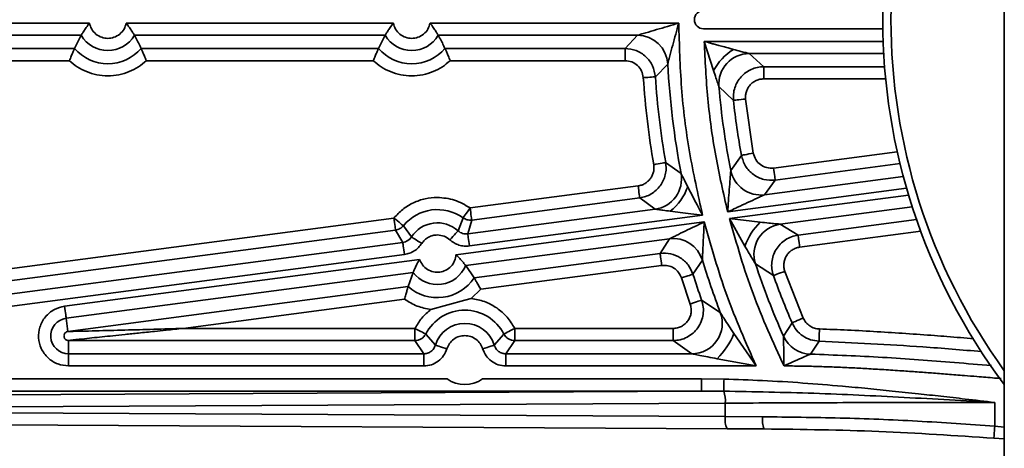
# Model space of a CAD drawing. Header units: millimetres. Extents: x 5 to 517, y 5 to 292.
# Tile 88 of 98: x 221.68 to 237.88, y 234.33 to 241.37. Entities that reach past the tile are written whole.
import ezdxf

# ---------------------------------------------------------------- set-up
doc = ezdxf.new("R2010")
doc.units = ezdxf.units.MM

msp = doc.modelspace()

# ---------------------------------------------------------------- linework, layer by layer
at = {"color": 7, "linetype": 'Continuous', "lineweight": 35}
for p, q in [((237.8846, 248.873), (237.8846, 233.873)), ((222.833, 241.3161), (221.1004, 241.3161)), ((227.833, 241.3161), (223.4361, 241.3161)), ((232.5278, 241.3161), (228.4361, 241.3161)), ((232.9346, 241.223), (235.8857, 241.223)), ((221.1004, 241.1163), (222.6977, 241.1163)), ((222.5874, 240.8993), (222.6977, 241.1163)), ((223.5714, 241.1163), (227.6977, 241.1163)), ((227.5874, 240.8993), (227.6977, 241.1163)), ((228.5714, 241.1163), (231.8485, 241.1163)), ((231.6444, 240.8993), (231.8485, 241.1163)), ((221.1004, 240.8993), (222.5874, 240.8993)), ((223.6817, 240.8993), (227.5874, 240.8993)), ((228.6817, 240.8993), (231.6444, 240.8993)), ((231.6444, 240.8993), (231.6444, 240.6994)), ((233.0998, 240.5362), (232.9463, 241.0161)), ((233.6867, 240.8163), (233.9256, 240.5993)), ((222.5027, 240.6994), (221.1004, 240.6994)), ((227.5027, 240.6994), (223.7665, 240.6994)), ((231.6444, 240.6994), (228.7665, 240.6994)), ((232.3475, 240.6435), (232.1429, 240.4336)), ((233.9256, 240.3994), (233.9256, 240.5993)), ((233.1888, 240.2734), (233.4287, 240.0467)), ((233.6275, 240.0678), (233.7551, 239.1784)), ((233.5584, 239.1428), (233.385, 238.8926)), ((232.3127, 239.0234), (232.5654, 238.8459)), ((229.0949, 238.277), (231.8595, 238.6409)), ((234.1154, 238.7363), (233.9404, 238.4944)), ((231.8856, 238.4428), (229.121, 238.0788)), ((232.1397, 238.2574), (231.8856, 238.4428)), ((232.1397, 238.2574), (229.0575, 237.8516)), ((229.0835, 237.6534), (232.9203, 238.1585)), ((217.6251, 236.7669), (227.8419, 238.112)), ((227.9965, 237.9853), (228.1302, 237.8008)), ((232.9483, 238.0475), (228.8627, 237.5096)), ((228.897, 237.9018), (228.9783, 238.1146)), ((229.121, 238.0788), (229.0575, 237.8516)), ((233.3616, 238.1019), (233.8699, 238.045)), ((233.6162, 237.6516), (233.3616, 238.1019)), ((234.1994, 238.0106), (234.491, 237.8301)), ((227.868, 237.9138), (217.3361, 236.5273)), ((227.9882, 237.7108), (227.868, 237.9138)), ((227.9882, 237.7108), (217.3644, 236.3121)), ((229.023, 237.3291), (232.3736, 237.7702)), ((232.2208, 237.5313), (232.3736, 237.7702)), ((217.3905, 236.114), (228.0142, 237.5126)), ((229.1606, 237.1284), (232.2208, 237.5313)), ((228.2648, 237.4309), (222.4238, 236.6619)), ((232.9168, 237.4205), (232.7621, 237.1877)), ((233.7904, 237.3577), (234.0856, 237.1669)), ((222.4498, 236.4638), (228.1567, 237.2151)), ((228.0757, 236.9855), (228.1567, 237.2151)), ((229.023, 237.3291), (229.1606, 237.1284)), ((232.2469, 237.3331), (229.2707, 236.9413)), ((234.2738, 237.234), (234.5762, 236.4678)), ((232.7166, 236.6968), (232.5717, 237.1269)), ((222.4782, 236.2486), (228.0757, 236.9855)), ((229.2707, 236.9413), (229.1142, 236.7905)), ((228.0177, 236.7763), (224.3741, 236.2966)), ((228.4503, 236.6091), (229.0082, 236.7616)), ((229.0082, 236.7616), (229.1142, 236.7905)), ((232.905, 236.7637), (233.2121, 236.557)), ((222.4498, 236.4638), (222.4782, 236.2486)), ((234.3928, 236.3883), (234.2519, 236.1699)), ((224.3741, 236.2966), (228.1874, 236.2966)), ((228.1874, 236.0967), (228.1874, 236.2966)), ((228.365, 236.2049), (228.5236, 236.0212)), ((229.4928, 236.0212), (229.6513, 236.2049)), ((229.8289, 236.0967), (229.8289, 236.2966)), ((229.8289, 236.2966), (232.4341, 236.2966)), ((232.4341, 236.2966), (232.4341, 236.0967)), ((233.4353, 236.2127), (233.8018, 235.6799)), ((228.1874, 236.0967), (222.4881, 236.0967)), ((222.4881, 236.0967), (222.4881, 235.8797)), ((228.3324, 235.8797), (228.1874, 236.0967)), ((229.8289, 236.0967), (229.6839, 235.8797)), ((232.4341, 236.0967), (229.8289, 236.0967)), ((232.745, 235.8797), (232.4341, 236.0967)), ((234.6962, 235.8743), (234.8364, 236.0877)), ((222.4881, 235.8797), (222.4881, 235.6799)), ((228.3324, 235.8797), (222.4881, 235.8797)), ((228.3324, 235.8797), (228.3324, 235.6799)), ((229.6839, 235.8797), (229.6839, 235.6799)), ((232.745, 235.8797), (229.6839, 235.8797)), ((233.8018, 235.6799), (233.1592, 235.7994)), ((222.4881, 235.6799), (228.3324, 235.6799)), ((229.6839, 235.6799), (233.8018, 235.6799)), ((228.7175, 235.4661), (210.7015, 235.4661)), ((232.9012, 235.4661), (229.2988, 235.4661)), ((233.2728, 235.4623), (232.9012, 235.4661)), ((232.9012, 235.2663), (232.9012, 235.4661)), ((232.9012, 235.2663), (206.5054, 235.2663)), ((212.0738, 235.1576), (232.9012, 235.2663)), ((232.9012, 235.2663), (233.2687, 235.2653)), ((233.2942, 235.0683), (212.1034, 234.9577)), ((233.2942, 234.8471), (233.2942, 235.0683)), ((237.7285, 234.6914), (237.7285, 235.0799)), ((233.2942, 234.8471), (212.1034, 234.9577)), ((210.9679, 234.7638), (233.3227, 234.6471)), ((233.9087, 234.8441), (233.2942, 234.8471)), ((233.3237, 234.6472), (233.3227, 234.6471)), ((233.9341, 234.6443), (233.3237, 234.6472)), ((237.7133, 234.4921), (237.8846, 234.4787))]:
    msp.add_line(p, q, dxfattribs=at)
at = {"color": 8, "linetype": 'Continuous', "lineweight": 35}
for p, q in [((235.8909, 241.0161), (232.9463, 241.0161)), ((233.6867, 240.8163), (235.9001, 240.8163)), ((233.9256, 240.5993), (235.9145, 240.5993)), ((235.9321, 240.3994), (233.9256, 240.3994)), ((234.0893, 238.9345), (236.123, 239.2022)), ((236.1686, 239.0066), (234.1154, 238.7363)), ((236.2226, 238.7949), (233.9404, 238.4944)), ((233.3331, 238.2129), (236.2766, 238.6004)), ((236.3092, 238.49), (233.3616, 238.1019)), ((234.1994, 238.0106), (236.3696, 238.2963)), ((234.491, 237.8301), (236.44, 238.0867)), ((236.5092, 237.8942), (234.5171, 237.632)), ((237.8846, 234.676), (237.7285, 234.6914))]:
    msp.add_line(p, q, dxfattribs=at)
at = {"color": 7, "linetype": 'Continuous', "lineweight": 35, "flags": 128}
for points in [[(231.9435, 240.42), (231.9816, 240.4226), (232.0182, 240.4251), (232.0522, 240.4274), (232.0821, 240.4295), (232.1069, 240.4312), (232.1258, 240.4325), (232.1379, 240.4333), (232.1429, 240.4336)], [(233.4287, 240.0467), (233.4337, 240.0472), (233.4458, 240.0485), (233.4646, 240.0505), (233.4893, 240.0531), (233.5192, 240.0563), (233.553, 240.0599), (233.5895, 240.0638), (233.6275, 240.0678)], [(233.7551, 239.1784), (233.7176, 239.1716), (233.6814, 239.165), (233.6479, 239.159), (233.6184, 239.1536), (233.5939, 239.1492), (233.5753, 239.1458), (233.5634, 239.1437), (233.5584, 239.1428)], [(232.3127, 239.0234), (232.3078, 239.0226), (232.2958, 239.0205), (232.2772, 239.0173), (232.2526, 239.013), (232.2231, 239.0079), (232.1896, 239.0021), (232.1534, 238.9958), (232.1158, 238.9893)], [(234.1154, 238.7363), (234.1147, 238.7413), (234.1131, 238.7533), (234.1107, 238.7721), (234.1074, 238.7968), (234.1035, 238.8265), (234.0991, 238.8602), (234.0943, 238.8967), (234.0893, 238.9345)], [(231.8595, 238.6409), (231.8644, 238.6031), (231.8692, 238.5667), (231.8737, 238.5329), (231.8776, 238.5032), (231.8809, 238.4785), (231.8833, 238.4598), (231.8849, 238.4477), (231.8856, 238.4428)], [(229.0949, 238.277), (229.0726, 238.246), (229.0512, 238.2161), (229.0314, 238.1885), (229.0139, 238.1641), (228.9994, 238.1439), (228.9884, 238.1285), (228.9813, 238.1187), (228.9783, 238.1146)], [(229.121, 238.0788), (229.1203, 238.0838), (229.1187, 238.0958), (229.1163, 238.1145), (229.113, 238.1392), (229.1091, 238.169), (229.1047, 238.2027), (229.0999, 238.2391), (229.0949, 238.277)], [(227.8419, 238.112), (227.8469, 238.0742), (227.8517, 238.0377), (227.8561, 238.004), (227.86, 237.9743), (227.8633, 237.9496), (227.8657, 237.9309), (227.8673, 237.9188), (227.868, 237.9138)], [(227.9965, 237.9853), (227.9926, 237.9885), (227.9832, 237.9962), (227.9686, 238.0082), (227.9494, 238.024), (227.9261, 238.043), (227.8998, 238.0645), (227.8714, 238.0878), (227.8419, 238.112)], [(228.897, 237.9018), (228.8936, 237.8981), (228.8855, 237.8891), (228.8728, 237.8751), (228.856, 237.8567), (228.8358, 237.8344), (228.813, 237.8093), (228.7883, 237.7821), (228.7626, 237.7538)], [(229.0575, 237.8516), (229.0581, 237.8466), (229.0597, 237.8345), (229.0622, 237.8158), (229.0654, 237.7911), (229.0693, 237.7614), (229.0738, 237.7277), (229.0786, 237.6912), (229.0835, 237.6534)], [(234.5171, 237.632), (234.5121, 237.6698), (234.5073, 237.7062), (234.5029, 237.74), (234.499, 237.7697), (234.4957, 237.7944), (234.4933, 237.8131), (234.4917, 237.8252), (234.491, 237.8301)], [(227.9882, 237.7108), (227.9888, 237.7058), (227.9904, 237.6938), (227.9929, 237.6751), (227.9961, 237.6504), (228, 237.6206), (228.0045, 237.5869), (228.0093, 237.5505), (228.0142, 237.5126)], [(228.1302, 237.8008), (228.1344, 237.7981), (228.1446, 237.7915), (228.1605, 237.7813), (228.1814, 237.7678), (228.2066, 237.7516), (228.2352, 237.7332), (228.2662, 237.7133), (228.2983, 237.6927)], [(232.2208, 237.5313), (232.2215, 237.5263), (232.2231, 237.5142), (232.2255, 237.4955), (232.2288, 237.4708), (232.2327, 237.4411), (232.2371, 237.4074), (232.2419, 237.3709), (232.2469, 237.3331)], [(232.5717, 237.1269), (232.608, 237.1385), (232.6431, 237.1497), (232.6755, 237.16), (232.704, 237.1692), (232.7278, 237.1767), (232.7457, 237.1825), (232.7573, 237.1862), (232.7621, 237.1877)], [(234.0856, 237.1669), (234.0903, 237.1686), (234.1017, 237.1727), (234.1195, 237.179), (234.143, 237.1874), (234.1712, 237.1975), (234.2033, 237.2089), (234.2379, 237.2212), (234.2738, 237.234)], [(232.905, 236.7637), (232.9003, 236.762), (232.8888, 236.7579), (232.871, 236.7516), (232.8475, 236.7433), (232.8193, 236.7332), (232.7872, 236.7218), (232.7526, 236.7095), (232.7166, 236.6968)], [(222.4498, 236.4638), (222.4492, 236.4687), (222.4476, 236.4808), (222.4451, 236.4995), (222.4419, 236.5242), (222.438, 236.5539), (222.4335, 236.5876), (222.4287, 236.6241), (222.4238, 236.6619)], [(234.5762, 236.4678), (234.5412, 236.4526), (234.5075, 236.438), (234.4763, 236.4245), (234.4487, 236.4125), (234.4259, 236.4026), (234.4086, 236.3951), (234.3974, 236.3903), (234.3928, 236.3883)], [(228.365, 236.2049), (228.3606, 236.2072), (228.3498, 236.2128), (228.333, 236.2215), (228.3109, 236.2329), (228.2842, 236.2467), (228.254, 236.2623), (228.2213, 236.2791), (228.1874, 236.2966)], [(229.6513, 236.2049), (229.6557, 236.2072), (229.6666, 236.2128), (229.6833, 236.2215), (229.7055, 236.2329), (229.7321, 236.2467), (229.7623, 236.2623), (229.795, 236.2791), (229.8289, 236.2966)], [(234.8364, 236.0877), (234.8365, 236.0927), (234.8369, 236.1048), (234.8375, 236.1237), (234.8382, 236.1486), (234.8391, 236.1786), (234.8401, 236.2126), (234.8412, 236.2493), (234.8423, 236.2874)], [(228.5236, 236.0212), (228.5284, 236.0197), (228.54, 236.0162), (228.558, 236.0106), (228.5819, 236.0034), (228.6106, 235.9946), (228.6431, 235.9846), (228.6782, 235.9739), (228.7147, 235.9627)], [(229.4928, 236.0212), (229.488, 236.0197), (229.4763, 236.0162), (229.4583, 236.0106), (229.4345, 236.0034), (229.4058, 235.9946), (229.3733, 235.9846), (229.3381, 235.9739), (229.3016, 235.9627)], [(233.2687, 235.2653), (233.2689, 235.2742), (233.2692, 235.2889), (233.2696, 235.3089), (233.2701, 235.3336), (233.2707, 235.3622), (233.2713, 235.3938), (233.272, 235.4275), (233.2728, 235.4623)], [(237.7285, 234.6914), (237.7254, 234.6516), (237.7225, 234.6135), (237.7198, 234.5784), (237.7175, 234.5479), (237.7156, 234.5232), (237.7143, 234.5052), (237.7135, 234.4947), (237.7133, 234.4921)]]:
    msp.add_lwpolyline(points, dxfattribs=at)
at = {"color": 7, "linetype": 'Continuous', "lineweight": 35}
for centre, radius, start, end in [((245.8846, 241.373), 10, 143.1301, 216.8699), ((232.9346, 241.373), 0.15, 90, 270), ((223.1346, 241.373), 0.5067, 210.44099, 329.55901), ((228.1346, 241.373), 0.5067, 210.44099, 329.55901), ((231.8478, 240.6159), 0.5004, 3.1617, 89.92346), ((223.1346, 241.373), 0.7237, 220.88709, 319.11291), ((228.1346, 241.373), 0.7237, 220.88709, 319.11291), ((233.9186, 240.0968), 0.9292, 121.96446, 151.7804), ((233.6875, 240.3158), 0.5004, 90.09161, 184.85838), ((245.8846, 241.373), 13.5567, 183.08482, 190.74319), ((245.8846, 241.373), 13.7737, 183.91054, 189.82176), ((245.8846, 241.373), 12.7433, 184.94992, 191.22403), ((245.8846, 241.373), 12.5263, 186.07815, 190.25583), ((232.0736, 238.7534), 0.5004, 277.58762, 10.65577), ((233.8757, 238.9906), 0.5004, 191.29963, 277.42482), ((231.83, 238.9246), 0.896, 308.62027, 340.62161), ((228.5563, 237.5266), 0.7237, 54.32979, 140.67021), ((228.5563, 237.5266), 0.5067, 47.75588, 147.24412), ((234.6052, 237.2924), 1.0522, 134.33408, 160.04029), ((234.2657, 237.5146), 0.5004, 97.60437, 198.26166), ((232.4383, 237.2741), 0.5004, 17.01705, 97.43434), ((245.8846, 241.373), 13.5567, 196.95091, 200.80883), ((245.8846, 241.373), 12.7433, 198.36616, 204.0984), ((228.5563, 237.5266), 0.5067, 217.94099, 337.05901), ((245.8846, 241.373), 13.7737, 197.68977, 199.5511), ((228.5563, 237.5266), 0.7237, 228.38709, 326.61291), ((245.8846, 241.373), 12.5263, 199.62001, 203.44956), ((229.0082, 235.873), 0.7237, 27.29995, 152.70005), ((232.7439, 236.3802), 0.5005, 270.13266, 20.67596), ((222.4881, 236.173), 0.2933, 97.5, 270), ((229.0082, 235.873), 0.5067, 17.00198, 162.99802), ((232.3035, 236.6699), 1.2207, 314.50964, 338.00447), ((234.7085, 236.3745), 0.5004, 204.14625, 268.59255), ((229.0082, 235.873), 0.5, 234.46144, 305.53856), ((232.7922, 235.1035), 0.5032, 355.98765, 18.75577), ((234.2885, 234.791), 0.3835, 172.0288, 202.49116)]:
    msp.add_arc(centre, radius, start, end, dxfattribs=at)
at = {"color": 8, "linetype": 'Continuous', "lineweight": 35}
for centre, radius, start, end in [((245.8846, 241.373), 9.8648, 144.19055, 215.80945), ((233.6462, 234.7953), 0.3558, 171.62291, 204.60741)]:
    msp.add_arc(centre, radius, start, end, dxfattribs=at)
at = {"color": 7, "linetype": 'Continuous', "lineweight": 35}
for points, knots in [([(222.6977, 241.1163), (222.6984, 241.1175), (222.6999, 241.1202), (222.7083, 241.1346), (222.7211, 241.1563), (222.7433, 241.1922), (222.7792, 241.2475), (222.8145, 241.2925), (222.833, 241.3161)], [0, 0, 0, 0, 0.1196623, 0.2420011, 0.368518, 0.5005949, 0.7367846, 1, 1, 1, 1]), ([(223.4361, 241.3161), (223.4264, 241.2831), (223.4065, 241.2148), (223.3342, 241.1318), (223.2397, 241.0781), (223.1346, 241.0603), (223.0294, 241.0781), (222.935, 241.1318), (222.8626, 241.2148), (222.8427, 241.2831), (222.833, 241.3161)], [0, 0, 0, 0, 0.1211793, 0.2499964, 0.3788193, 0.5, 0.6211807, 0.7500036, 0.8788207, 1, 1, 1, 1]), ([(223.5714, 241.1163), (223.5707, 241.1175), (223.5692, 241.1202), (223.5608, 241.1346), (223.548, 241.1563), (223.5259, 241.1922), (223.4899, 241.2475), (223.4547, 241.2925), (223.4361, 241.3161)], [0, 0, 0, 0, 0.1196663, 0.2420048, 0.3685213, 0.500595, 0.736786, 1, 1, 1, 1]), ([(227.6977, 241.1163), (227.6984, 241.1175), (227.6999, 241.1202), (227.7083, 241.1346), (227.7211, 241.1563), (227.7433, 241.1922), (227.7792, 241.2475), (227.8145, 241.2925), (227.833, 241.3161)], [0, 0, 0, 0, 0.1196621, 0.24199903, 0.36851821, 0.50059495, 0.73677987, 1, 1, 1, 1]), ([(228.4361, 241.3161), (228.4264, 241.2831), (228.4065, 241.2148), (228.3342, 241.1318), (228.2397, 241.0781), (228.1346, 241.0603), (228.0294, 241.0781), (227.935, 241.1318), (227.8626, 241.2148), (227.8427, 241.2831), (227.833, 241.3161)], [0, 0, 0, 0, 0.1211782, 0.2499977, 0.3788176, 0.4999985, 0.6211793, 0.7500023, 0.8788218, 1, 1, 1, 1]), ([(228.5714, 241.1163), (228.5707, 241.1175), (228.5692, 241.1202), (228.5608, 241.1346), (228.548, 241.1563), (228.5259, 241.1922), (228.4899, 241.2475), (228.4547, 241.2925), (228.4361, 241.3161)], [0, 0, 0, 0, 0.1196659, 0.242004, 0.36852, 0.5005967, 0.7367869, 1, 1, 1, 1]), ([(231.8485, 241.1163), (231.8499, 241.1167), (231.8527, 241.1175), (231.8699, 241.1227), (231.9131, 241.1357), (232.0132, 241.1657), (232.2218, 241.2277), (232.4054, 241.2807), (232.5278, 241.3161)], [0, 0, 0, 0, 0.0253582, 0.0538208, 0.1253152, 0.2502628, 0.5000094, 1, 1, 1, 1]), ([(232.5278, 241.3161), (232.4942, 241.1951), (232.4437, 241.0136), (232.3893, 240.8062), (232.3636, 240.7068), (232.3528, 240.6643), (232.3485, 240.6476), (232.3478, 240.6448), (232.3475, 240.6435)], [0, 0, 0, 0, 0.4997091, 0.749568, 0.8745817, 0.9457066, 0.9743205, 1, 1, 1, 1]), ([(232.9203, 238.1585), (232.8432, 238.5044), (232.6891, 239.1963), (232.5577, 240.2533), (232.5378, 240.9619), (232.5278, 241.3161)], [0, 0, 0, 0, 0.333286, 0.6667066, 1, 1, 1, 1]), ([(223.6817, 240.8993), (223.6742, 240.9155), (223.6409, 240.9879), (223.6018, 241.0602), (223.5714, 241.1163)], [0, 0, 0, 0, 0.22491108, 1, 1, 1, 1]), ([(228.6817, 240.8993), (228.6742, 240.9155), (228.6409, 240.9879), (228.6018, 241.0602), (228.5714, 241.1163)], [0, 0, 0, 0, 0.22491108, 1, 1, 1, 1]), ([(222.5874, 240.8993), (222.5869, 240.898), (222.5857, 240.8956), (222.5776, 240.8777), (222.5603, 240.8388), (222.5325, 240.7738), (222.5126, 240.7242), (222.5027, 240.6994)], [0, 0, 0, 0, 0.1233157, 0.2506947, 0.5000518, 0.749592, 1, 1, 1, 1]), ([(223.6817, 240.8993), (223.6823, 240.898), (223.6834, 240.8956), (223.6915, 240.8777), (223.7088, 240.8388), (223.7366, 240.7738), (223.7565, 240.7242), (223.7665, 240.6994)], [0, 0, 0, 0, 0.1233203, 0.2506949, 0.5000519, 0.749592, 1, 1, 1, 1]), ([(227.5874, 240.8993), (227.5869, 240.898), (227.5857, 240.8956), (227.5776, 240.8777), (227.5603, 240.8388), (227.5325, 240.7738), (227.5126, 240.7242), (227.5027, 240.6994)], [0, 0, 0, 0, 0.1233157, 0.2506947, 0.5000518, 0.749592, 1, 1, 1, 1]), ([(228.6817, 240.8993), (228.6823, 240.898), (228.6834, 240.8956), (228.6915, 240.8777), (228.7088, 240.8388), (228.7366, 240.7738), (228.7565, 240.7242), (228.7665, 240.6994)], [0, 0, 0, 0, 0.1233205, 0.2506935, 0.5000498, 0.7495892, 1, 1, 1, 1]), ([(232.1429, 240.4336), (232.1317, 240.4958), (232.1094, 240.6198), (231.9925, 240.7726), (231.8322, 240.8786), (231.707, 240.8924), (231.6444, 240.8993)], [0, 0, 0, 0, 0.25039716, 0.50017816, 0.75004863, 1, 1, 1, 1]), ([(232.9463, 241.0161), (232.9619, 240.7015), (232.9931, 240.0721), (233.1225, 239.1343), (233.2629, 238.52), (233.3331, 238.2129)], [0, 0, 0, 0, 0.3332932, 0.6666997, 1, 1, 1, 1]), ([(232.9463, 241.0161), (232.9818, 241.0063), (233.0369, 240.991), (233.1173, 240.9689), (233.1929, 240.9483), (233.2754, 240.9258), (233.3552, 240.9042), (233.4041, 240.8911), (233.4266, 240.8851)], [0, 0, 0, 0, 0.220299, 0.3421322, 0.499778, 0.6906528, 0.8573723, 1, 1, 1, 1]), ([(233.4266, 240.8851), (233.4678, 240.8741), (233.5379, 240.8554), (233.6206, 240.8336), (233.6643, 240.8221), (233.6821, 240.8174), (233.6852, 240.8166), (233.6867, 240.8163)], [0, 0, 0, 0, 0.4153329, 0.7068623, 0.8762778, 0.9422509, 1, 1, 1, 1]), ([(223.7665, 240.6994), (223.7249, 240.6642), (223.6395, 240.592), (223.486, 240.5133), (223.3156, 240.4612), (223.1346, 240.4434), (222.9535, 240.4612), (222.7831, 240.5133), (222.6296, 240.592), (222.5442, 240.6642), (222.5027, 240.6994)], [0, 0, 0, 0, 0.1171956, 0.2408329, 0.3691732, 0.5, 0.6308268, 0.7591671, 0.8828044, 1, 1, 1, 1]), ([(228.7665, 240.6994), (228.7249, 240.6642), (228.6395, 240.592), (228.486, 240.5133), (228.3156, 240.4612), (228.1346, 240.4434), (227.9535, 240.4612), (227.7831, 240.5133), (227.6296, 240.592), (227.5442, 240.6642), (227.5027, 240.6994)], [0, 0, 0, 0, 0.1171955, 0.2408328, 0.369173, 0.4999998, 0.6308286, 0.7591689, 0.8828062, 1, 1, 1, 1]), ([(231.6444, 240.6994), (231.6819, 240.6953), (231.7571, 240.6871), (231.8533, 240.6234), (231.9234, 240.5317), (231.9368, 240.4573), (231.9435, 240.42)], [0, 0, 0, 0, 0.2499727, 0.4998169, 0.7495778, 1, 1, 1, 1]), ([(233.9256, 240.5993), (233.8907, 240.5971), (233.8208, 240.5929), (233.7207, 240.559), (233.6295, 240.5066), (233.5514, 240.436), (233.4895, 240.3508), (233.447, 240.2545), (233.424, 240.1515), (233.4271, 240.0816), (233.4287, 240.0467)], [0, 0, 0, 0, 0.1249167, 0.2502219, 0.3749057, 0.5000455, 0.6252299, 0.7498781, 0.87515, 1, 1, 1, 1]), ([(232.1158, 238.9893), (232.0778, 239.2267), (232.0019, 239.7013), (231.963, 240.1805), (231.9435, 240.42)], [0, 0, 0, 0, 0.4999984, 1, 1, 1, 1]), ([(233.1888, 240.2734), (233.1883, 240.2749), (233.1872, 240.2782), (233.1807, 240.2969), (233.1653, 240.3418), (233.1369, 240.4251), (233.1135, 240.4952), (233.0998, 240.5362)], [0, 0, 0, 0, 0.0573868, 0.1237304, 0.2967988, 0.5894802, 1, 1, 1, 1]), ([(233.6275, 240.0678), (233.6265, 240.0888), (233.6245, 240.1308), (233.6385, 240.1926), (233.6637, 240.2505), (233.701, 240.3014), (233.7478, 240.344), (233.8026, 240.3752), (233.8626, 240.3957), (233.9046, 240.3982), (233.9256, 240.3994)], [0, 0, 0, 0, 0.1250561, 0.2501482, 0.3749987, 0.4999531, 0.6247848, 0.7497419, 0.8748301, 1, 1, 1, 1]), ([(233.5584, 239.1428), (233.5767, 239.0815), (233.6133, 238.9591), (233.7493, 238.8192), (233.9239, 238.7325), (234.0515, 238.7351), (234.1154, 238.7363)], [0, 0, 0, 0, 0.2504566, 0.5002047, 0.7500466, 1, 1, 1, 1]), ([(234.0893, 238.9345), (234.051, 238.9337), (233.9744, 238.9322), (233.8696, 238.9842), (233.788, 239.0681), (233.7661, 239.1416), (233.7551, 239.1784)], [0, 0, 0, 0, 0.2499746, 0.4997927, 0.7495182, 1, 1, 1, 1]), ([(232.1158, 238.9893), (232.1181, 238.9693), (232.1227, 238.9292), (232.114, 238.869), (232.0945, 238.8116), (232.0636, 238.7594), (232.0229, 238.7144), (231.9741, 238.6786), (231.919, 238.6522), (231.8793, 238.6447), (231.8595, 238.6409)], [0, 0, 0, 0, 0.1250179, 0.2500525, 0.3748826, 0.4998192, 0.6246475, 0.7494487, 0.8746775, 1, 1, 1, 1]), ([(231.8856, 238.4428), (231.9186, 238.4491), (231.9848, 238.4618), (232.0765, 238.5055), (232.1579, 238.5652), (232.2257, 238.6404), (232.2771, 238.7274), (232.3097, 238.823), (232.324, 238.9233), (232.3165, 238.9901), (232.3127, 239.0234)], [0, 0, 0, 0, 0.1252898, 0.2505127, 0.3754035, 0.5002018, 0.6254431, 0.749992, 0.8751885, 1, 1, 1, 1]), ([(232.5654, 238.8459), (232.5659, 238.8451), (232.5667, 238.8433), (232.5714, 238.8338), (232.5876, 238.8012), (232.6239, 238.7287), (232.657, 238.6632), (232.6752, 238.6273)], [0, 0, 0, 0, 0.0475762, 0.0993056, 0.2222386, 0.573493, 1, 1, 1, 1]), ([(233.3331, 238.2129), (233.3414, 238.3355), (233.3538, 238.5195), (233.3708, 238.728), (233.3793, 238.828), (233.3831, 238.8711), (233.3847, 238.8883), (233.3849, 238.8912), (233.385, 238.8926)], [0, 0, 0, 0, 0.4998118, 0.7496508, 0.8746412, 0.9461939, 0.9746742, 1, 1, 1, 1]), ([(232.6752, 238.6273), (232.6999, 238.5791), (232.7507, 238.4796), (232.8326, 238.3225), (232.8903, 238.2146), (232.9203, 238.1585)], [0, 0, 0, 0, 0.3110084, 0.6415289, 1, 1, 1, 1]), ([(233.9404, 238.4944), (233.9392, 238.4939), (233.9366, 238.4927), (233.9216, 238.4859), (233.8834, 238.4685), (233.7941, 238.4276), (233.6604, 238.3661), (233.5315, 238.306), (233.4222, 238.255), (233.3675, 238.2291), (233.3331, 238.2129)], [0, 0, 0, 0, 0.0256523, 0.0542652, 0.12534, 0.250249, 0.4999038, 0.749971, 0.8426824, 1, 1, 1, 1]), ([(227.8419, 238.112), (227.8878, 238.1614), (227.9807, 238.2613), (228.1582, 238.3675), (228.3529, 238.4374), (228.4891, 238.446), (228.5563, 238.4503)], [0, 0, 0, 0, 0.2469203, 0.4999996, 0.7530794, 1, 1, 1, 1]), ([(228.5563, 238.4503), (228.6529, 238.4425), (228.846, 238.427), (229.0119, 238.327), (229.0949, 238.277)], [0, 0, 0, 0, 0.5000016, 1, 1, 1, 1]), ([(232.3893, 238.2246), (232.3487, 238.2298), (232.2803, 238.2387), (232.2007, 238.2492), (232.1601, 238.2546), (232.1439, 238.2568), (232.1411, 238.2572), (232.1397, 238.2574)], [0, 0, 0, 0, 0.42218573, 0.71191689, 0.87639974, 0.94182162, 1, 1, 1, 1]), ([(232.9203, 238.1585), (232.8554, 238.1664), (232.7324, 238.1812), (232.5546, 238.2034), (232.4434, 238.2176), (232.3893, 238.2246)], [0, 0, 0, 0, 0.3640128, 0.6900202, 1, 1, 1, 1]), ([(227.9965, 237.9853), (227.9785, 237.9673), (227.9424, 237.9312), (227.8928, 237.9196), (227.868, 237.9138)], [0, 0, 0, 0, 0.50000414, 1, 1, 1, 1]), ([(229.121, 238.0788), (229.0955, 238.078), (229.0446, 238.0763), (229.0004, 238.1018), (228.9783, 238.1146)], [0, 0, 0, 0, 0.5000102, 1, 1, 1, 1]), ([(232.3736, 237.7702), (232.3747, 237.7708), (232.3769, 237.7719), (232.3901, 237.7784), (232.4247, 237.7953), (232.5083, 237.8361), (232.6858, 237.9224), (232.8433, 237.9974), (232.9483, 238.0475)], [0, 0, 0, 0, 0.0265098, 0.0555491, 0.1257423, 0.2506461, 0.5002872, 1, 1, 1, 1]), ([(232.9483, 238.0475), (232.9417, 237.9329), (232.9319, 237.761), (232.923, 237.5666), (232.9191, 237.4755), (232.9175, 237.4382), (232.9169, 237.4241), (232.9168, 237.4217), (232.9168, 237.4205)], [0, 0, 0, 0, 0.49968459, 0.74930016, 0.87420248, 0.94402718, 0.97319948, 1, 1, 1, 1]), ([(233.8018, 235.6799), (233.6316, 236.0644), (233.2912, 236.8335), (233.0626, 237.6428), (232.9483, 238.0475)], [0, 0, 0, 0, 0.5000001, 1, 1, 1, 1]), ([(233.3616, 238.1019), (233.4811, 237.6871), (233.7202, 236.8574), (234.0804, 236.0726), (234.2605, 235.6803)], [0, 0, 0, 0, 0.50000035, 1, 1, 1, 1]), ([(233.8699, 238.045), (233.917, 238.04), (234.0005, 238.0311), (234.1041, 238.0203), (234.165, 238.0141), (234.1927, 238.0113), (234.1973, 238.0108), (234.1994, 238.0106)], [0, 0, 0, 0, 0.3848779, 0.6815807, 0.8731923, 0.9426391, 1, 1, 1, 1]), ([(228.2983, 237.6927), (228.3134, 237.7129), (228.3441, 237.7539), (228.4079, 237.7985), (228.48, 237.8281), (228.5312, 237.8317), (228.5563, 237.8335)], [0, 0, 0, 0, 0.2460606, 0.4999967, 0.7539374, 1, 1, 1, 1]), ([(228.5563, 237.8335), (228.5944, 237.8298), (228.6706, 237.8225), (228.7319, 237.7767), (228.7626, 237.7538)], [0, 0, 0, 0, 0.4999951, 1, 1, 1, 1]), ([(229.0575, 237.8516), (229.043, 237.8506), (229.0141, 237.8486), (228.9713, 237.8576), (228.9309, 237.8746), (228.9083, 237.8927), (228.897, 237.9018)], [0, 0, 0, 0, 0.24980164, 0.50037872, 0.74985983, 1, 1, 1, 1]), ([(234.491, 237.8301), (234.4544, 237.8229), (234.3814, 237.8084), (234.2815, 237.7566), (234.195, 237.6858), (234.1264, 237.5973), (234.0789, 237.4958), (234.0554, 237.3865), (234.055, 237.2741), (234.0754, 237.2026), (234.0856, 237.1669)], [0, 0, 0, 0, 0.125426, 0.2503892, 0.3751328, 0.50036, 0.6252482, 0.750023, 0.8752214, 1, 1, 1, 1]), ([(228.1302, 237.8008), (228.1216, 237.7891), (228.1044, 237.7658), (228.0698, 237.739), (228.0308, 237.7191), (228.0024, 237.7136), (227.9882, 237.7108)], [0, 0, 0, 0, 0.24980711, 0.50039806, 0.74986139, 1, 1, 1, 1]), ([(228.0142, 237.5126), (228.0428, 237.5182), (228.0998, 237.5294), (228.1778, 237.5692), (228.2468, 237.6227), (228.2811, 237.6694), (228.2983, 237.6927)], [0, 0, 0, 0, 0.2512765, 0.5003896, 0.7505916, 1, 1, 1, 1]), ([(228.7626, 237.7538), (228.7854, 237.7356), (228.8307, 237.6993), (228.9114, 237.6655), (228.9969, 237.6474), (229.0547, 237.6514), (229.0835, 237.6534)], [0, 0, 0, 0, 0.2512824, 0.5003974, 0.7505997, 1, 1, 1, 1]), ([(228.8627, 237.5096), (228.8574, 237.4756), (228.8466, 237.4053), (228.7857, 237.3135), (228.6991, 237.248), (228.5971, 237.2167), (228.4905, 237.2205), (228.3899, 237.2614), (228.3073, 237.3343), (228.2787, 237.3994), (228.2648, 237.4309)], [0, 0, 0, 0, 0.1211773, 0.2500004, 0.3788172, 0.4999982, 0.6211819, 0.7499967, 0.8788168, 1, 1, 1, 1]), ([(228.8627, 237.5096), (228.8842, 237.4886), (228.925, 237.4486), (228.9679, 237.3985), (228.9945, 237.3658), (229.01, 237.3459), (229.0202, 237.3327), (229.0221, 237.3303), (229.023, 237.3291)], [0, 0, 0, 0, 0.2632182, 0.4994105, 0.6314861, 0.7579962, 0.8803361, 1, 1, 1, 1]), ([(232.7621, 237.1877), (232.7388, 237.2412), (232.6923, 237.3482), (232.5586, 237.4653), (232.3958, 237.5364), (232.2791, 237.533), (232.2208, 237.5313)], [0, 0, 0, 0, 0.250038, 0.5000294, 0.7500224, 1, 1, 1, 1]), ([(233.7904, 237.3577), (233.79, 237.3584), (233.7891, 237.3598), (233.7851, 237.3666), (233.7716, 237.389), (233.7381, 237.4447), (233.6836, 237.5363), (233.6404, 237.6101), (233.6162, 237.6516)], [0, 0, 0, 0, 0.0274718, 0.0572718, 0.1273396, 0.3238014, 0.6207231, 1, 1, 1, 1]), ([(234.2738, 237.234), (234.2677, 237.2555), (234.2555, 237.2984), (234.2557, 237.3658), (234.2697, 237.4314), (234.2982, 237.4923), (234.3394, 237.5455), (234.3913, 237.5879), (234.4513, 237.6189), (234.4951, 237.6276), (234.5171, 237.632)], [0, 0, 0, 0, 0.1248088, 0.2500178, 0.3747838, 0.4996477, 0.6248463, 0.7495779, 0.8744841, 1, 1, 1, 1]), ([(228.1567, 237.2151), (228.1572, 237.2164), (228.1584, 237.2192), (228.1648, 237.2347), (228.1747, 237.2578), (228.192, 237.2963), (228.2204, 237.3559), (228.2495, 237.405), (228.2648, 237.4309)], [0, 0, 0, 0, 0.11966049, 0.24199741, 0.3685137, 0.50058375, 0.73678029, 1, 1, 1, 1]), ([(232.5717, 237.1269), (232.5577, 237.1591), (232.5298, 237.2233), (232.4496, 237.2936), (232.3519, 237.3362), (232.2819, 237.3341), (232.2469, 237.3331)], [0, 0, 0, 0, 0.2500601, 0.5000325, 0.7500071, 1, 1, 1, 1]), ([(229.2707, 236.9413), (229.2576, 236.9646), (229.2314, 237.0112), (229.1954, 237.072), (229.1731, 237.1083), (229.1628, 237.1249), (229.1613, 237.1272), (229.1606, 237.1284)], [0, 0, 0, 0, 0.2504114, 0.4999471, 0.7493081, 0.8766765, 1, 1, 1, 1]), ([(228.0757, 236.9855), (228.0753, 236.9843), (228.0745, 236.9817), (228.0688, 236.9629), (228.0567, 236.9221), (228.0376, 236.854), (228.0244, 236.8022), (228.0177, 236.7763)], [0, 0, 0, 0, 0.1233174, 0.2506973, 0.5000612, 0.7495946, 1, 1, 1, 1]), ([(228.4503, 236.6091), (228.3729, 236.6232), (228.218, 236.6513), (228.0845, 236.7346), (228.0177, 236.7763)], [0, 0, 0, 0, 0.499998, 1, 1, 1, 1]), ([(229.1142, 236.7905), (229.1873, 236.7769), (229.336, 236.7491), (229.538, 236.6397), (229.7117, 236.4894), (229.7903, 236.3602), (229.8289, 236.2966)], [0, 0, 0, 0, 0.2462144, 0.4999991, 0.7537838, 1, 1, 1, 1]), ([(232.4341, 236.0967), (232.4741, 236.0995), (232.5537, 236.1051), (232.6664, 236.1491), (232.7658, 236.2164), (232.8462, 236.3058), (232.9034, 236.4116), (232.9334, 236.5278), (232.937, 236.6485), (232.9156, 236.7253), (232.905, 236.7637)], [0, 0, 0, 0, 0.1255649, 0.2502613, 0.3753894, 0.5004729, 0.6251335, 0.7501408, 0.8752666, 1, 1, 1, 1]), ([(232.7166, 236.6968), (232.723, 236.6737), (232.7359, 236.6276), (232.7338, 236.5552), (232.7158, 236.4854), (232.6815, 236.422), (232.6332, 236.3683), (232.5736, 236.328), (232.5059, 236.3016), (232.4581, 236.2983), (232.4341, 236.2966)], [0, 0, 0, 0, 0.1247775, 0.2499138, 0.3748971, 0.4995285, 0.6245726, 0.7496868, 0.8743916, 1, 1, 1, 1]), ([(222.4238, 236.6619), (222.3655, 236.6479), (222.2447, 236.6187), (222.0972, 236.493), (222.0066, 236.3252), (221.9852, 236.14), (222.0306, 235.9592), (222.1423, 235.8047), (222.3049, 235.6993), (222.4286, 235.6862), (222.4881, 235.6799)], [0, 0, 0, 0, 0.1204669, 0.2500015, 0.3795317, 0.4999997, 0.6204693, 0.7499999, 0.8795321, 1, 1, 1, 1]), ([(228.1874, 236.2966), (228.2225, 236.3561), (228.2926, 236.4749), (228.3978, 236.5644), (228.4503, 236.6091)], [0, 0, 0, 0, 0.5000057, 1, 1, 1, 1]), ([(233.2121, 236.557), (233.2127, 236.556), (233.2139, 236.5541), (233.2199, 236.5446), (233.2405, 236.5122), (233.2861, 236.441), (233.3544, 236.3352), (233.407, 236.2555), (233.4353, 236.2127)], [0, 0, 0, 0, 0.0272877, 0.0578029, 0.1333022, 0.3588435, 0.6557163, 1, 1, 1, 1]), ([(234.3928, 236.3883), (234.4152, 236.3464), (234.4599, 236.2629), (234.5679, 236.1684), (234.6955, 236.1034), (234.7895, 236.0929), (234.8364, 236.0877)], [0, 0, 0, 0, 0.2506685, 0.5006601, 0.7504916, 1, 1, 1, 1]), ([(234.8423, 236.2874), (234.8142, 236.2906), (234.7578, 236.2969), (234.6812, 236.3359), (234.6164, 236.3926), (234.5896, 236.4427), (234.5762, 236.4678)], [0, 0, 0, 0, 0.2495236, 0.4993534, 0.7493312, 1, 1, 1, 1]), ([(222.4782, 236.2486), (222.4695, 236.2464), (222.4522, 236.242), (222.4337, 236.2266), (222.4225, 236.2106), (222.4164, 236.1968), (222.4133, 236.1825), (222.4129, 236.1681), (222.4152, 236.1538), (222.4202, 236.14), (222.4279, 236.1271), (222.4411, 236.1127), (222.4615, 236.0999), (222.4792, 236.0978), (222.4881, 236.0967)], [0, 0, 0, 0, 0.1248981, 0.2496647, 0.31655, 0.3802218, 0.4411707, 0.5000093, 0.5588423, 0.6198006, 0.6834499, 0.7503377, 0.8751083, 1, 1, 1, 1]), ([(224.3741, 236.2966), (224.0535, 236.2876), (223.5726, 236.274), (223.0138, 236.259), (222.7297, 236.252), (222.5852, 236.2491), (222.5128, 236.2481), (222.4868, 236.2482), (222.4793, 236.2484), (222.4785, 236.2485), (222.4782, 236.2486)], [0, 0, 0, 0, 0.4989419, 0.7484665, 0.8723337, 0.9445763, 0.9792428, 0.9909927, 0.995826, 1, 1, 1, 1]), ([(222.4881, 236.0967), (222.4885, 236.0969), (222.4892, 236.0971), (222.4967, 236.0983), (222.5225, 236.1018), (222.5701, 236.1074), (222.6356, 236.1148), (222.7363, 236.1259), (222.8735, 236.1407), (223.0438, 236.1587), (223.2251, 236.1777), (223.4241, 236.1985), (223.6522, 236.2221), (223.8781, 236.2455), (224.1233, 236.2707), (224.2812, 236.287), (224.3741, 236.2966)], [0, 0, 0, 0, 0.00419418, 0.00905941, 0.02081985, 0.05541644, 0.08744229, 0.12768604, 0.21632586, 0.30453712, 0.39575439, 0.50106594, 0.61644091, 0.75307451, 0.85458904, 1, 1, 1, 1]), ([(228.1874, 236.0967), (228.2053, 236.0981), (228.2418, 236.101), (228.2894, 236.1226), (228.3337, 236.1559), (228.3535, 236.1868), (228.365, 236.2049)], [0, 0, 0, 0, 0.245301, 0.5000607, 0.7068246, 1, 1, 1, 1]), ([(229.6513, 236.2049), (229.6629, 236.1868), (229.6826, 236.1559), (229.727, 236.1226), (229.7746, 236.101), (229.811, 236.0981), (229.8289, 236.0967)], [0, 0, 0, 0, 0.2932042, 0.4999289, 0.7547001, 1, 1, 1, 1]), ([(228.7147, 235.9627), (228.7267, 235.9923), (228.7514, 236.0529), (228.8227, 236.1236), (228.9112, 236.1711), (228.9764, 236.177), (229.0082, 236.1799)], [0, 0, 0, 0, 0.24355217, 0.50000304, 0.75645092, 1, 1, 1, 1]), ([(229.0082, 236.1799), (229.0399, 236.177), (229.1051, 236.1711), (229.1936, 236.1236), (229.2649, 236.0529), (229.2896, 235.9923), (229.3016, 235.9627)], [0, 0, 0, 0, 0.24354908, 0.49999696, 0.75644783, 1, 1, 1, 1]), ([(234.2605, 235.6803), (234.2585, 235.7734), (234.2554, 235.9129), (234.2531, 236.0671), (234.2523, 236.1337), (234.252, 236.1627), (234.252, 236.1676), (234.2519, 236.1699)], [0, 0, 0, 0, 0.499822, 0.7493624, 0.8745459, 0.9416651, 1, 1, 1, 1]), ([(228.5236, 236.0212), (228.5155, 236.0014), (228.4994, 235.9619), (228.4532, 235.9165), (228.3962, 235.8856), (228.3537, 235.8817), (228.3324, 235.8797)], [0, 0, 0, 0, 0.2500235, 0.4999295, 0.7498926, 1, 1, 1, 1]), ([(228.3324, 235.6799), (228.3751, 235.6838), (228.4601, 235.6917), (228.574, 235.7536), (228.6663, 235.8444), (228.6986, 235.9233), (228.7147, 235.9627)], [0, 0, 0, 0, 0.2508146, 0.5005835, 0.750317, 1, 1, 1, 1]), ([(229.3016, 235.9627), (229.3179, 235.9231), (229.3503, 235.8441), (229.4428, 235.7532), (229.5566, 235.6916), (229.6415, 235.6838), (229.6839, 235.6799)], [0, 0, 0, 0, 0.250817, 0.500588, 0.7503147, 1, 1, 1, 1]), ([(229.6839, 235.8797), (229.6627, 235.8817), (229.6202, 235.8856), (229.5632, 235.9164), (229.517, 235.9619), (229.5008, 236.0014), (229.4928, 236.0212)], [0, 0, 0, 0, 0.2499995, 0.4999096, 0.7498819, 1, 1, 1, 1]), ([(233.1592, 235.7994), (233.1084, 235.8091), (233.0133, 235.8273), (232.8866, 235.8519), (232.8002, 235.8689), (232.7602, 235.8768), (232.7485, 235.8791), (232.7461, 235.8795), (232.745, 235.8797)], [0, 0, 0, 0, 0.33892428, 0.63489592, 0.86613904, 0.94250617, 0.97298682, 1, 1, 1, 1]), ([(234.6962, 235.8743), (234.6952, 235.8739), (234.693, 235.873), (234.6802, 235.8674), (234.6379, 235.8489), (234.4969, 235.787), (234.3591, 235.7248), (234.2605, 235.6803)], [0, 0, 0, 0, 0.0393137, 0.0808239, 0.1740067, 0.4096776, 1, 1, 1, 1]), ([(237.7285, 235.0799), (237.566, 235.0986), (237.27, 235.1328), (236.851, 235.1804), (236.4505, 235.2247), (236.0503, 235.2671), (235.6333, 235.3089), (235.1436, 235.3545), (234.5656, 235.4012), (233.9165, 235.4428), (233.4837, 235.4559), (233.2728, 235.4623)], [0, 0, 0, 0, 0.1096476, 0.199863, 0.2827681, 0.3798609, 0.4696839, 0.5638504, 0.7096728, 0.8584963, 1, 1, 1, 1]), ([(233.2687, 235.2653), (233.7622, 235.2559), (234.7513, 235.2371), (236.2383, 235.1643), (237.2314, 235.108), (237.7285, 235.0799)], [0, 0, 0, 0, 0.3321121, 0.6657229, 1, 1, 1, 1]), ([(237.7285, 235.0799), (237.2346, 235.0796), (236.2463, 235.0791), (234.7657, 235.0752), (233.7849, 235.0706), (233.2942, 235.0683)], [0, 0, 0, 0, 0.33292372, 0.66625691, 1, 1, 1, 1]), ([(237.7285, 234.6914), (237.3043, 234.7204), (236.4551, 234.7786), (235.1799, 234.8295), (234.3327, 234.8392), (233.9087, 234.8441)], [0, 0, 0, 0, 0.3327182, 0.6659891, 1, 1, 1, 1]), ([(233.9341, 234.6443), (234.5624, 234.6359), (235.8196, 234.6191), (237.0818, 234.5344), (237.7133, 234.4921)], [0, 0, 0, 0, 0.499748, 1, 1, 1, 1])]:
    msp.add_open_spline(points, degree=3, knots=knots, dxfattribs=at)
at = {"color": 8, "linetype": 'Continuous', "lineweight": 35}
for points, knots in [([(234.8423, 236.2874), (234.9968, 236.282), (235.3144, 236.2708), (235.7888, 236.2446), (236.2656, 236.2137), (236.6476, 236.1858), (236.9476, 236.1627), (237.1631, 236.1458), (237.3103, 236.134), (237.3825, 236.1281)], [0, 0, 0, 0, 0.18210227, 0.37463379, 0.55992102, 0.74525533, 0.82600032, 0.91456333, 1, 1, 1, 1]), ([(234.8364, 236.0877), (235.406, 236.0604), (236.2971, 236.0177), (237.1861, 235.9432), (237.5069, 235.9162)], [0, 0, 0, 0, 0.63918626, 1, 1, 1, 1]), ([(237.6759, 235.6859), (237.4717, 235.7025), (236.8742, 235.7511), (235.8817, 235.8282), (235.0919, 235.8589), (234.6962, 235.8743)], [0, 0, 0, 0, 0.2059001, 0.6022428, 1, 1, 1, 1]), ([(234.2605, 235.6803), (234.353, 235.6796), (234.5373, 235.6784), (234.8131, 235.6718), (235.0872, 235.6622), (235.3571, 235.6501), (235.6288, 235.6356), (235.9088, 235.6188), (236.1849, 235.6006), (236.4469, 235.5821), (236.696, 235.5635), (236.9548, 235.5436), (237.2032, 235.5239), (237.4623, 235.5029), (237.6639, 235.4865), (237.7966, 235.4757), (237.8324, 235.4727)], [0, 0, 0, 0, 0.0774773, 0.1544897, 0.2312513, 0.3074393, 0.3809601, 0.4593293, 0.5425503, 0.612896, 0.6794936, 0.7519986, 0.8304126, 0.8883953, 0.9699128, 1, 1, 1, 1])]:
    msp.add_open_spline(points, degree=3, knots=knots, dxfattribs=at)

doc.saveas('drawing.dxf')
